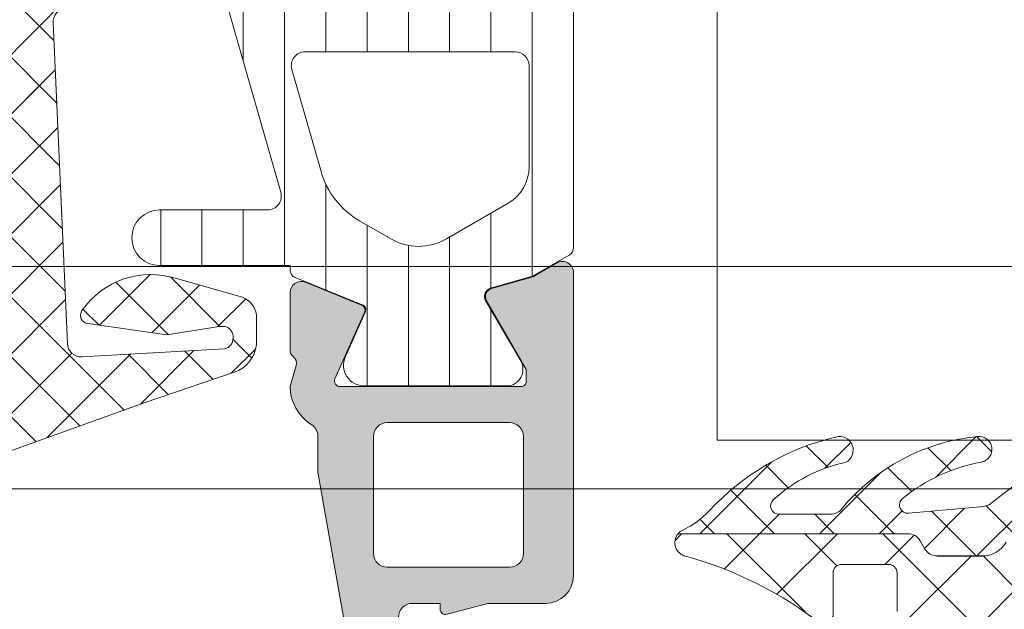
# Model space of a CAD drawing. Header units: millimetres. Extents: x 213386 to 506888, y 183055 to 450952.
# Tile 6 of 256: x 374470 to 374505, y 284315 to 284336. Entities that reach past the tile are written whole.
import ezdxf

# ---------------------------------------------------------------- set-up
doc = ezdxf.new("R2010")
doc.units = ezdxf.units.MM
doc.layers.add('FASÁDA DETAILNÍ', color=255, linetype='Continuous', lineweight=0)

msp = doc.modelspace()

# ---------------------------------------------------------------- hatches: boundary and pattern name
at = {"layer": 'FASÁDA DETAILNÍ'}
h = msp.add_hatch(dxfattribs=at)
h.set_pattern_fill('ANSI37', color=256, scale=0.48, angle=90, style=0)
h.set_pattern_definition([(135, (374459.6329331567, 284329.3363462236), (-1.077630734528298, -1.077630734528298), []), (225, (374459.6329331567, 284329.3363462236), (1.077630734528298, -1.077630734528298), [])])
edge = h.paths.add_edge_path(flags=16)
edge.add_line((374458.9686391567, 284325.9350692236), (374457.5757851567, 284326.0348132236))
edge.add_arc((374457.532927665, 284325.4363463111), 0.5999995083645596, 85.90391948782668, 180.0000083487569)
edge.add_arc((374457.532927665, 284325.4363461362), 0.5999995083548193, 179.9999916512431, 274.0960805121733)
edge.add_line((374457.5757851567, 284324.8378792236), (374458.9686391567, 284324.9376232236))
edge.add_arc((374458.9329246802, 284325.4363462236), 0.5000001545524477, 274.0960643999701, 445.9039356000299)
edge = h.paths.add_edge_path(flags=16)
edge.add_arc((374462.1329327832, 284323.8363495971), 0.4999996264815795, 89.9999571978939, 180.0000428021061)
edge.add_line((374461.6329331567, 284323.8363492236), (374461.6329331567, 284320.2426642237))
edge.add_arc((374462.1329334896, 284320.2426642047), 0.5000003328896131, 179.9999978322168, 293.2180266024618)
edge.add_line((374462.3300491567, 284319.7831582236), (374468.6611511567, 284322.4990362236))
edge.add_arc((374468.464035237, 284322.9585415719), 0.4999998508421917, 293.2180817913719, 362.5001106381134)
edge.add_line((374468.9635591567, 284322.9803522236), (374468.9252331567, 284323.8581592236))
edge.add_arc((374468.4257095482, 284323.8363497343), 0.4999994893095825, 2.499979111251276, 90.00004486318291)
edge.add_line((374468.4257091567, 284324.3363492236), (374462.1329331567, 284324.3363492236))
edge = h.paths.add_edge_path(flags=16)
edge.add_line((374467.5410951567, 284349.3902682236), (374458.6442421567, 284353.5389382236))
edge.add_arc((374458.4329330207, 284353.0857844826), 0.4999998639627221, 64.99999208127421, 180.0000296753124)
edge.add_line((374457.9329331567, 284353.0857842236), (374457.9329331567, 284343.7363492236))
edge.add_arc((374458.4329327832, 284343.7363488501), 0.4999996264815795, 179.9999571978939, 270.0000428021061)
edge.add_line((374458.4329331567, 284343.2363492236), (374467.5568561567, 284343.2363492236))
edge.add_arc((374467.5568559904, 284343.7363492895), 0.5000000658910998, 270.000019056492, 362.5000272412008)
edge.add_line((374468.0563801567, 284343.7581592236), (374467.8293101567, 284348.9589232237))
edge.add_arc((374467.3297847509, 284348.9371134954), 0.5000012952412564, 2.499997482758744, 64.99990801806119)
edge = h.paths.add_edge_path(flags=16)
edge.add_arc((374458.4329327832, 284340.5363495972), 0.4999996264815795, 89.9999571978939, 180.0000428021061)
edge.add_line((374457.9329331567, 284340.5363492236), (374457.9329331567, 284333.3363492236))
edge.add_arc((374458.4329327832, 284333.3363488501), 0.4999996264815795, 179.9999571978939, 270.0000428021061)
edge.add_line((374458.4329331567, 284332.8363492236), (374459.6329331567, 284332.8363492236))
edge.add_arc((374459.6329346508, 284330.8363507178), 1.99999850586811, -4.28037736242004e-05, 90.00004280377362, ccw=False)
edge.add_line((374461.6329331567, 284330.8363492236), (374461.6329331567, 284327.0363492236))
edge.add_arc((374462.1329327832, 284327.0363488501), 0.4999996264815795, 179.9999571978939, 270.0000428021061)
edge.add_line((374462.1329331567, 284326.5363492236), (374468.2859941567, 284326.5363492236))
edge.add_arc((374468.2859939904, 284327.0363492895), 0.5000000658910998, 270.000019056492, 362.5000272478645)
edge.add_line((374468.7855181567, 284327.0581592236), (374468.5453831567, 284332.5581592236))
edge.add_arc((374468.0458595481, 284332.5363497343), 0.4999994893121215, 2.499979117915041, 90.00004485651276)
edge.add_line((374468.0458591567, 284333.0363492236), (374462.7329331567, 284333.0363492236))
edge.add_arc((374462.7329331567, 284334.1363492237), 1.100000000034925, 90, 270, ccw=False)
edge.add_line((374462.7329331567, 284335.2363492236), (374467.9061441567, 284335.2363492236))
edge.add_arc((374467.9061439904, 284335.7363492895), 0.5000000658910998, 270.000019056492, 362.5000272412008)
edge.add_line((374468.4056681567, 284335.7581592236), (374468.1960951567, 284340.5581592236))
edge.add_arc((374467.6965715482, 284340.5363497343), 0.4999994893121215, 2.499979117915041, 90.00004485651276)
edge.add_line((374467.6965711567, 284341.0363492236), (374458.4329331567, 284341.0363492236))
edge = h.paths.add_edge_path()
edge.add_line((374459.8193901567, 284355.7494022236), (374468.6072561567, 284351.6515532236))
edge.add_ellipse((374467.3393986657, 284348.9326278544), major_axis=(-3.000002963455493, 0), ratio=1, start_angle=182.5000588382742, end_angle=244.999969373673, ccw=False)
edge.add_line((374470.3365461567, 284349.0634892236), (374470.3648801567, 284348.4145392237))
edge.add_ellipse((374470.8644037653, 284348.4363487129), major_axis=(-0.4999994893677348, 0), ratio=1, start_angle=2.499979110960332, end_angle=90.00004484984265)
edge.add_line((374470.8644041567, 284347.9363492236), (374471.8329331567, 284347.9363492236))
edge.add_ellipse((374471.8329332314, 284347.8363492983), major_axis=(-0.09999992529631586, 0), ratio=1, start_angle=179.9999572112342, end_angle=270.0000427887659, ccw=False)
edge.add_line((374471.9329331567, 284347.8363492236), (374471.9329331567, 284347.2363492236))
edge.add_ellipse((374471.8329332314, 284347.236349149), major_axis=(-0.09999992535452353, 0), ratio=1, start_angle=89.99995721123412, end_angle=180.0000427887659, ccw=False)
edge.add_line((374471.8329331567, 284347.1363492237), (374470.9298951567, 284347.1363492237))
edge.add_ellipse((374470.9298953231, 284346.6363491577), major_axis=(-0.5000000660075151, 0), ratio=1, start_angle=-89.99998093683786, end_angle=2.500027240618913)
edge.add_line((374470.4303711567, 284346.6145392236), (374470.8242091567, 284337.7142452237))
edge.add_ellipse((374471.3237204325, 284337.7363493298), major_axis=(-0.5000001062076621, 0), ratio=1, start_angle=2.533769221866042, end_angle=90.00008298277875)
edge.add_line((374471.3237211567, 284337.2363492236), (374471.9329331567, 284337.2363492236))
edge.add_ellipse((374471.9329332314, 284337.1363492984), major_axis=(-0.09999992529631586, 0), ratio=1, start_angle=179.9999572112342, end_angle=270.0000427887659, ccw=False)
edge.add_line((374472.0329331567, 284337.1363492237), (374472.0329331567, 284336.5363492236))
edge.add_ellipse((374471.9329332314, 284336.536349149), major_axis=(-0.09999992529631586, 0), ratio=1, start_angle=89.99995721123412, end_angle=180.0000427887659, ccw=False)
edge.add_line((374471.9329331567, 284336.4363492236), (374471.4033711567, 284336.4363492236))
edge.add_ellipse((374471.4033708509, 284335.9363487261), major_axis=(-0.5000004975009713, 0), ratio=1, start_angle=-90.00003503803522, end_angle=2.533697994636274)
edge.add_line((374470.9038591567, 284335.9142452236), (374471.4145151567, 284324.3740202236))
edge.add_ellipse((374471.9140397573, 284324.395829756), major_axis=(-0.50000048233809, 0), ratio=1, start_angle=2.499979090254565, end_angle=93.21705730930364)
edge.add_line((374471.9420991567, 284323.8966172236), (374477.0758421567, 284324.1851802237))
edge.add_ellipse((374476.9602867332, 284324.5955982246), major_axis=(-0.4263754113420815, 0), ratio=1, start_angle=105.7248544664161, end_angle=249.2410276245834)
edge.add_line((374477.1114101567, 284324.9942932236), (374476.8788071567, 284324.9930532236))
edge.add_line((374476.8788071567, 284324.9930532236), (374474.9962281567, 284324.6949152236))
edge.add_line((374474.9962281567, 284324.6949152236), (374472.1469431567, 284325.0953412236))
edge.add_ellipse((374472.1886937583, 284325.3924218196), major_axis=(-0.2999999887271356, 0), ratio=1, start_angle=-34.59774638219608, end_angle=82.00025596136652, ccw=False)
edge.add_ellipse((374474.4112648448, 284323.8593084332), major_axis=(-3.000047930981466, 0), ratio=1, start_angle=251.9915754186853, end_angle=325.40235871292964, ccw=False)
edge.add_line((374475.3387501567, 284326.7123872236), (374477.5936411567, 284326.0788112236))
edge.add_ellipse((374477.4327116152, 284325.3035987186), major_axis=(-0.791740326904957, 0), ratio=1, start_angle=186.7983462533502, end_angle=258.2723102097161, ccw=False)
edge.add_line((374478.2188851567, 284325.3973212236), (374478.2201061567, 284324.3391112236))
edge.add_ellipse((374477.0410199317, 284324.4682354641), major_axis=(-1.186135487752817, 0), ratio=1, start_angle=108.6555764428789, end_angle=173.7503218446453, ccw=False)
edge.add_line((374477.4204391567, 284323.3444212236), (374474.1790991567, 284322.2500882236))
edge.add_line((374474.1790991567, 284322.2500882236), (374466.1293041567, 284319.3603102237))
edge.add_line((374466.1293041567, 284319.3603102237), (374456.2314271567, 284315.0275012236))
edge.add_ellipse((374456.0331570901, 284315.4865102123), major_axis=(-0.5000002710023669, 0), ratio=1, start_angle=0.06657638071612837, end_angle=113.3620494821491, ccw=False)
edge.add_line((374455.5331571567, 284315.4859292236), (374455.5325221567, 284316.0326302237))
edge.add_ellipse((374456.0325222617, 284316.0332104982), major_axis=(-0.5000004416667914, 0), ratio=1, start_angle=-66.07917546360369, end_angle=0.06649452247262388, ccw=False)
edge.add_line((374455.8297851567, 284316.4902642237), (374459.0337881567, 284317.8920202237))
edge.add_ellipse((374458.632933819, 284318.8081613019), major_axis=(-0.9999993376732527, 0), ratio=1, start_angle=113.6316147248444, end_angle=180.000052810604)
edge.add_line((374459.6329331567, 284318.8081622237), (374459.6329331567, 284324.0361042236))
edge.add_line((374459.6329331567, 284324.0361042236), (374457.8334541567, 284324.0361132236))
edge.add_line((374457.8334541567, 284324.0361132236), (374457.6955121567, 284323.5213122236))
edge.add_ellipse((374457.4183581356, 284323.6360774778), major_axis=(-0.2999756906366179, 0), ratio=1, start_angle=67.49643330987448, end_angle=157.5062997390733, ccw=False)
edge.add_line((374457.3035451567, 284323.3589432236), (374456.0334181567, 284324.2081102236))
edge.add_ellipse((374456.5331389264, 284325.073974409), major_axis=(-0.9997207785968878, 0), ratio=1, start_angle=-0.007611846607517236, end_angle=60.009239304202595, ccw=False)
edge.add_line((374455.5334181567, 284325.0741072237), (374455.5334491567, 284325.7984682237))
edge.add_ellipse((374456.5331869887, 284325.7982601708), major_axis=(-0.9997378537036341, 0), ratio=1, start_angle=299.99132494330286, end_angle=359.9880763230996, ccw=False)
edge.add_line((374456.0334491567, 284326.6641342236), (374457.3035451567, 284327.5133012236))
edge.add_ellipse((374457.4183570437, 284327.2361537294), major_axis=(-0.2999875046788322, 0), ratio=1, start_angle=202.498603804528, end_angle=292.50240615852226, ccw=False)
edge.add_line((374457.6955121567, 284327.3509472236), (374457.8334841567, 284326.8361312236))
edge.add_line((374457.8334841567, 284326.8361312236), (374459.6329331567, 284326.8361232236))
edge.add_line((374459.6329331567, 284326.8361232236), (374459.6329331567, 284330.0363502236))
edge.add_ellipse((374459.3329333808, 284330.0363504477), major_axis=(-0.2999997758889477, 0), ratio=1, start_angle=179.9999572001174, end_angle=270.0000427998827)
edge.add_line((374459.3329331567, 284330.3363502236), (374456.0329371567, 284330.3363502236))
edge.add_ellipse((374456.0329367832, 284330.8363498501), major_axis=(-0.4999996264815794, 0), ratio=1, start_angle=-4.280210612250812e-05, end_angle=90.00004280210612, ccw=False)
edge.add_line((374455.5329371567, 284330.8363502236), (374455.5329371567, 284357.7339722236))
edge.add_line((374455.5329371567, 284357.7339722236), (374457.0833291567, 284358.6290902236))
edge.add_ellipse((374457.3333292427, 284358.1960776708), major_axis=(-0.4999999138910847, 0), ratio=1, start_angle=180.0000633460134, end_angle=300.0000170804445, ccw=False)
edge.add_line((374457.8333291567, 284358.1960782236), (374459.5307001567, 284358.1960782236))
edge.add_line((374459.5307001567, 284358.1960782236), (374459.5307001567, 284356.2025562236))
edge.add_ellipse((374460.0307004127, 284356.2025558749), major_axis=(-0.5000002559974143, 0), ratio=1, start_angle=-3.995391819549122e-05, end_angle=64.999871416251)
h = msp.add_hatch(dxfattribs=at)
h.set_pattern_fill('ANSI37', color=256, scale=0.48, angle=90, style=0)
h.set_pattern_definition([(135, (374459.6329333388, 284329.3363462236), (-1.077630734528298, -1.077630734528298), []), (225, (374459.6329333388, 284329.3363462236), (1.077630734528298, -1.077630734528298), [])])
edge = h.paths.add_edge_path(flags=16)
edge.add_line((374458.9686393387, 284325.9350692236), (374457.5757853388, 284326.0348132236))
edge.add_arc((374457.5329278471, 284325.4363463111), 0.5999995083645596, 85.90391948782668, 180.0000083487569)
edge.add_arc((374457.5329278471, 284325.4363461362), 0.5999995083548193, 179.9999916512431, 274.0960805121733)
edge.add_line((374457.5757853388, 284324.8378792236), (374458.9686393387, 284324.9376232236))
edge.add_arc((374458.9329248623, 284325.4363462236), 0.5000001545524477, 274.0960643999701, 445.9039356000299)
edge = h.paths.add_edge_path(flags=16)
edge.add_arc((374462.1329329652, 284323.8363495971), 0.4999996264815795, 89.9999571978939, 180.0000428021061)
edge.add_line((374461.6329333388, 284323.8363492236), (374461.6329333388, 284320.2426642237))
edge.add_arc((374462.1329336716, 284320.2426642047), 0.5000003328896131, 179.9999978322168, 293.2180266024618)
edge.add_line((374462.3300493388, 284319.7831582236), (374468.6611513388, 284322.4990362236))
edge.add_arc((374468.4640354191, 284322.9585415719), 0.4999998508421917, 293.2180817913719, 362.5001106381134)
edge.add_line((374468.9635593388, 284322.9803522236), (374468.9252333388, 284323.8581592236))
edge.add_arc((374468.4257097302, 284323.8363497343), 0.4999994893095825, 2.499979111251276, 90.00004486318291)
edge.add_line((374468.4257093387, 284324.3363492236), (374462.1329333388, 284324.3363492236))
edge = h.paths.add_edge_path(flags=16)
edge.add_line((374467.5410953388, 284349.3902682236), (374458.6442423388, 284353.5389382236))
edge.add_arc((374458.4329332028, 284353.0857844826), 0.4999998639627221, 64.99999208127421, 180.0000296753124)
edge.add_line((374457.9329333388, 284353.0857842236), (374457.9329333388, 284343.7363492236))
edge.add_arc((374458.4329329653, 284343.7363488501), 0.4999996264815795, 179.9999571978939, 270.0000428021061)
edge.add_line((374458.4329333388, 284343.2363492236), (374467.5568563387, 284343.2363492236))
edge.add_arc((374467.5568561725, 284343.7363492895), 0.5000000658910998, 270.000019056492, 362.5000272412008)
edge.add_line((374468.0563803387, 284343.7581592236), (374467.8293103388, 284348.9589232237))
edge.add_arc((374467.329784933, 284348.9371134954), 0.5000012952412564, 2.499997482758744, 64.99990801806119)
edge = h.paths.add_edge_path(flags=16)
edge.add_arc((374458.4329329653, 284340.5363495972), 0.4999996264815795, 89.9999571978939, 180.0000428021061)
edge.add_line((374457.9329333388, 284340.5363492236), (374457.9329333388, 284333.3363492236))
edge.add_arc((374458.4329329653, 284333.3363488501), 0.4999996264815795, 179.9999571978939, 270.0000428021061)
edge.add_line((374458.4329333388, 284332.8363492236), (374459.6329333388, 284332.8363492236))
edge.add_arc((374459.6329348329, 284330.8363507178), 1.99999850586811, -4.28037736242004e-05, 90.00004280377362, ccw=False)
edge.add_line((374461.6329333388, 284330.8363492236), (374461.6329333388, 284327.0363492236))
edge.add_arc((374462.1329329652, 284327.0363488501), 0.4999996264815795, 179.9999571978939, 270.0000428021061)
edge.add_line((374462.1329333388, 284326.5363492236), (374468.2859943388, 284326.5363492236))
edge.add_arc((374468.2859941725, 284327.0363492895), 0.5000000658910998, 270.000019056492, 362.5000272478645)
edge.add_line((374468.7855183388, 284327.0581592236), (374468.5453833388, 284332.5581592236))
edge.add_arc((374468.0458597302, 284332.5363497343), 0.4999994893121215, 2.499979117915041, 90.00004485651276)
edge.add_line((374468.0458593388, 284333.0363492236), (374462.7329333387, 284333.0363492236))
edge.add_arc((374462.7329333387, 284334.1363492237), 1.100000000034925, 90, 270, ccw=False)
edge.add_line((374462.7329333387, 284335.2363492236), (374467.9061443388, 284335.2363492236))
edge.add_arc((374467.9061441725, 284335.7363492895), 0.5000000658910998, 270.000019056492, 362.5000272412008)
edge.add_line((374468.4056683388, 284335.7581592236), (374468.1960953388, 284340.5581592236))
edge.add_arc((374467.6965717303, 284340.5363497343), 0.4999994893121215, 2.499979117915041, 90.00004485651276)
edge.add_line((374467.6965713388, 284341.0363492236), (374458.4329333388, 284341.0363492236))
edge = h.paths.add_edge_path()
edge.add_line((374459.8193903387, 284355.7494022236), (374468.6072563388, 284351.6515532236))
edge.add_ellipse((374467.3393988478, 284348.9326278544), major_axis=(-3.000002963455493, 0), ratio=1, start_angle=182.5000588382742, end_angle=244.999969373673, ccw=False)
edge.add_line((374470.3365463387, 284349.0634892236), (374470.3648803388, 284348.4145392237))
edge.add_ellipse((374470.8644039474, 284348.4363487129), major_axis=(-0.4999994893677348, 0), ratio=1, start_angle=2.499979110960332, end_angle=90.00004484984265)
edge.add_line((374470.8644043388, 284347.9363492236), (374471.8329333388, 284347.9363492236))
edge.add_ellipse((374471.8329334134, 284347.8363492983), major_axis=(-0.09999992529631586, 0), ratio=1, start_angle=179.9999572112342, end_angle=270.0000427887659, ccw=False)
edge.add_line((374471.9329333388, 284347.8363492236), (374471.9329333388, 284347.2363492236))
edge.add_ellipse((374471.8329334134, 284347.236349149), major_axis=(-0.09999992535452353, 0), ratio=1, start_angle=89.99995721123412, end_angle=180.0000427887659, ccw=False)
edge.add_line((374471.8329333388, 284347.1363492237), (374470.9298953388, 284347.1363492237))
edge.add_ellipse((374470.9298955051, 284346.6363491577), major_axis=(-0.5000000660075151, 0), ratio=1, start_angle=-89.99998093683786, end_angle=2.500027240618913)
edge.add_line((374470.4303713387, 284346.6145392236), (374470.8242093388, 284337.7142452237))
edge.add_ellipse((374471.3237206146, 284337.7363493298), major_axis=(-0.5000001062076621, 0), ratio=1, start_angle=2.533769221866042, end_angle=90.00008298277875)
edge.add_line((374471.3237213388, 284337.2363492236), (374471.9329333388, 284337.2363492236))
edge.add_ellipse((374471.9329334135, 284337.1363492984), major_axis=(-0.09999992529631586, 0), ratio=1, start_angle=179.9999572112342, end_angle=270.0000427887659, ccw=False)
edge.add_line((374472.0329333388, 284337.1363492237), (374472.0329333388, 284336.5363492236))
edge.add_ellipse((374471.9329334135, 284336.536349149), major_axis=(-0.09999992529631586, 0), ratio=1, start_angle=89.99995721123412, end_angle=180.0000427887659, ccw=False)
edge.add_line((374471.9329333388, 284336.4363492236), (374471.4033713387, 284336.4363492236))
edge.add_ellipse((374471.403371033, 284335.9363487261), major_axis=(-0.5000004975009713, 0), ratio=1, start_angle=-90.00003503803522, end_angle=2.533697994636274)
edge.add_line((374470.9038593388, 284335.9142452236), (374471.4145153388, 284324.3740202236))
edge.add_ellipse((374471.9140399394, 284324.395829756), major_axis=(-0.50000048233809, 0), ratio=1, start_angle=2.499979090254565, end_angle=93.21705730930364)
edge.add_line((374471.9420993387, 284323.8966172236), (374477.0758423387, 284324.1851802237))
edge.add_ellipse((374476.9602869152, 284324.5955982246), major_axis=(-0.4263754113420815, 0), ratio=1, start_angle=105.7248544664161, end_angle=249.2410276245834)
edge.add_line((374477.1114103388, 284324.9942932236), (374476.8788073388, 284324.9930532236))
edge.add_line((374476.8788073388, 284324.9930532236), (374474.9962283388, 284324.6949152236))
edge.add_line((374474.9962283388, 284324.6949152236), (374472.1469433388, 284325.0953412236))
edge.add_ellipse((374472.1886939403, 284325.3924218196), major_axis=(-0.2999999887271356, 0), ratio=1, start_angle=-34.59774638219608, end_angle=82.00025596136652, ccw=False)
edge.add_ellipse((374474.4112650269, 284323.8593084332), major_axis=(-3.000047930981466, 0), ratio=1, start_angle=251.9915754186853, end_angle=325.40235871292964, ccw=False)
edge.add_line((374475.3387503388, 284326.7123872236), (374477.5936413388, 284326.0788112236))
edge.add_ellipse((374477.4327117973, 284325.3035987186), major_axis=(-0.791740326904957, 0), ratio=1, start_angle=186.7983462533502, end_angle=258.2723102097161, ccw=False)
edge.add_line((374478.2188853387, 284325.3973212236), (374478.2201063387, 284324.3391112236))
edge.add_ellipse((374477.0410201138, 284324.4682354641), major_axis=(-1.186135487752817, 0), ratio=1, start_angle=108.6555764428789, end_angle=173.7503218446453, ccw=False)
edge.add_line((374477.4204393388, 284323.3444212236), (374474.1790993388, 284322.2500882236))
edge.add_line((374474.1790993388, 284322.2500882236), (374466.1293043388, 284319.3603102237))
edge.add_line((374466.1293043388, 284319.3603102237), (374456.2314273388, 284315.0275012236))
edge.add_ellipse((374456.0331572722, 284315.4865102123), major_axis=(-0.5000002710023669, 0), ratio=1, start_angle=0.06657638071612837, end_angle=113.3620494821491, ccw=False)
edge.add_line((374455.5331573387, 284315.4859292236), (374455.5325223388, 284316.0326302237))
edge.add_ellipse((374456.0325224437, 284316.0332104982), major_axis=(-0.5000004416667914, 0), ratio=1, start_angle=-66.07917546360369, end_angle=0.06649452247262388, ccw=False)
edge.add_line((374455.8297853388, 284316.4902642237), (374459.0337883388, 284317.8920202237))
edge.add_ellipse((374458.6329340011, 284318.8081613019), major_axis=(-0.9999993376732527, 0), ratio=1, start_angle=113.6316147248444, end_angle=180.000052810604)
edge.add_line((374459.6329333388, 284318.8081622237), (374459.6329333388, 284324.0361042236))
edge.add_line((374459.6329333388, 284324.0361042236), (374457.8334543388, 284324.0361132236))
edge.add_line((374457.8334543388, 284324.0361132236), (374457.6955123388, 284323.5213122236))
edge.add_ellipse((374457.4183583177, 284323.6360774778), major_axis=(-0.2999756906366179, 0), ratio=1, start_angle=67.49643330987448, end_angle=157.5062997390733, ccw=False)
edge.add_line((374457.3035453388, 284323.3589432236), (374456.0334183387, 284324.2081102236))
edge.add_ellipse((374456.5331391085, 284325.073974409), major_axis=(-0.9997207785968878, 0), ratio=1, start_angle=-0.007611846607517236, end_angle=60.009239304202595, ccw=False)
edge.add_line((374455.5334183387, 284325.0741072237), (374455.5334493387, 284325.7984682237))
edge.add_ellipse((374456.5331871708, 284325.7982601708), major_axis=(-0.9997378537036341, 0), ratio=1, start_angle=299.99132494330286, end_angle=359.9880763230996, ccw=False)
edge.add_line((374456.0334493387, 284326.6641342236), (374457.3035453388, 284327.5133012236))
edge.add_ellipse((374457.4183572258, 284327.2361537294), major_axis=(-0.2999875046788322, 0), ratio=1, start_angle=202.498603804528, end_angle=292.50240615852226, ccw=False)
edge.add_line((374457.6955123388, 284327.3509472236), (374457.8334843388, 284326.8361312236))
edge.add_line((374457.8334843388, 284326.8361312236), (374459.6329333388, 284326.8361232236))
edge.add_line((374459.6329333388, 284326.8361232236), (374459.6329333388, 284330.0363502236))
edge.add_ellipse((374459.3329335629, 284330.0363504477), major_axis=(-0.2999997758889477, 0), ratio=1, start_angle=179.9999572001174, end_angle=270.0000427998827)
edge.add_line((374459.3329333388, 284330.3363502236), (374456.0329373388, 284330.3363502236))
edge.add_ellipse((374456.0329369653, 284330.8363498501), major_axis=(-0.4999996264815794, 0), ratio=1, start_angle=-4.280210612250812e-05, end_angle=90.00004280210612, ccw=False)
edge.add_line((374455.5329373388, 284330.8363502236), (374455.5329373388, 284357.7339722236))
edge.add_line((374455.5329373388, 284357.7339722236), (374457.0833293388, 284358.6290902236))
edge.add_ellipse((374457.3333294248, 284358.1960776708), major_axis=(-0.4999999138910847, 0), ratio=1, start_angle=180.0000633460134, end_angle=300.0000170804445, ccw=False)
edge.add_line((374457.8333293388, 284358.1960782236), (374459.5307003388, 284358.1960782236))
edge.add_line((374459.5307003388, 284358.1960782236), (374459.5307003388, 284356.2025562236))
edge.add_ellipse((374460.0307005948, 284356.2025558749), major_axis=(-0.5000002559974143, 0), ratio=1, start_angle=-3.995391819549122e-05, end_angle=64.999871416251)
h = msp.add_hatch(dxfattribs=at)
h.set_pattern_fill('ANSI31', color=256, scale=0.468, angle=45, style=0)
h.set_pattern_definition([(90, (374489.6329331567, 284311.3363462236), (-1.4859, 3.33066907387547e-16), [])])
edge = h.paths.add_edge_path(flags=16)
edge.add_line((374487.2848331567, 284329.4248242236), (374485.0621231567, 284328.1414622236))
edge.add_ellipse((374484.0622507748, 284329.8731871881), major_axis=(-1.999654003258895, 0), ratio=1, start_angle=60.00004577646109, end_angle=120.0015014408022, ccw=False)
edge.add_line((374483.0624251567, 284328.1414352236), (374481.9329071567, 284328.7935632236))
edge.add_ellipse((374483.4329102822, 284331.3916434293), major_axis=(-3.000005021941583, 0), ratio=1, start_angle=16.000054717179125, end_angle=59.99998644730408, ccw=False)
edge.add_line((374480.5491211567, 284330.5647272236), (374479.4964731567, 284334.2357492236))
edge.add_ellipse((374479.9771041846, 284334.3735680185), major_axis=(-0.5000002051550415, 0), ratio=1, start_angle=-90.00079894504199, end_angle=16.000007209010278, ccw=False)
edge.add_line((374479.9771111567, 284334.8735682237), (374487.5348641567, 284334.8734582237))
edge.add_ellipse((374487.5348543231, 284334.3734583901), major_axis=(-0.4999998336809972, 0), ratio=1, start_angle=179.999178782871, end_angle=269.99887315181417, ccw=False)
edge.add_line((374488.0348541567, 284334.3734512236), (374488.0347981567, 284330.7238022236))
edge.add_ellipse((374486.5347989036, 284330.7238416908), major_axis=(-1.499999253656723, 0), ratio=1, start_angle=120.00152725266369, end_angle=179.9984924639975, ccw=False)
edge = h.paths.add_edge_path(flags=16)
edge.add_line((374487.5348821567, 284336.4734602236), (374479.2315521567, 284336.4735872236))
edge.add_ellipse((374479.2315604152, 284336.9735875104), major_axis=(-0.5000002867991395, 0), ratio=1, start_angle=15.999943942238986, end_angle=89.99905365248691, ccw=False)
edge.add_line((374478.7509291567, 284336.8357692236), (374477.0440021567, 284342.7885312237))
edge.add_ellipse((374477.5246328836, 284342.9263502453), major_axis=(-0.4999999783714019, 0), ratio=1, start_angle=-90.0009480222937, end_angle=16.000041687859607, ccw=False)
edge.add_line((374477.5246411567, 284343.4263502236), (374487.5349951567, 284343.4261802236))
edge.add_ellipse((374487.5349829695, 284342.9261800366), major_axis=(-0.5000001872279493, 0), ratio=1, start_angle=179.9991047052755, end_angle=269.9986034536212, ccw=False)
edge.add_line((374488.0349831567, 284342.9261722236), (374488.0348931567, 284336.9734522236))
edge.add_ellipse((374487.5348928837, 284336.9734604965), major_axis=(-0.5000002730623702, 0), ratio=1, start_angle=89.99877077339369, end_angle=179.9990519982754, ccw=False)
edge = h.paths.add_edge_path(flags=16)
edge.add_line((374476.9858461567, 284350.7904842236), (374480.1622361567, 284352.6243732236))
edge.add_ellipse((374481.6622360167, 284350.026293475), major_axis=(-3.000002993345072, 0), ratio=1, start_angle=239.9985082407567, end_angle=299.99996390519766, ccw=False)
edge.add_line((374483.1623051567, 284352.6243332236), (374487.2851881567, 284350.2438382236))
edge.add_ellipse((374486.5351524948, 284348.944819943), major_axis=(-1.500000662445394, 0), ratio=1, start_angle=179.9984828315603, end_angle=239.9984416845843, ccw=False)
edge.add_line((374488.0351531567, 284348.9447802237), (374488.0350621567, 284345.5261662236))
edge.add_ellipse((374487.5350626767, 284345.5261797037), major_axis=(-0.4999994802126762, 0), ratio=1, start_angle=89.99856531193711, end_angle=179.9984553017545, ccw=False)
edge.add_line((374487.5350501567, 284345.0261802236), (374477.2357351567, 284345.0263612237))
edge.add_ellipse((374477.2357534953, 284346.0263615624), major_axis=(-1.000000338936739, 0), ratio=1, start_angle=-0.0015275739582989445, end_angle=89.99894927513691, ccw=False)
edge.add_line((374476.2357531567, 284346.0263882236), (374476.2358461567, 284349.4914862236))
edge.add_ellipse((374477.7358462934, 284349.4914460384), major_axis=(-1.50000013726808, 0), ratio=1, start_angle=300.0000030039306, end_angle=359.99846503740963, ccw=False)
edge = h.paths.add_edge_path()
edge.add_line((374474.6359781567, 284352.6382902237), (374474.6357561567, 284346.0852272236))
edge.add_arc((374479.635753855, 284346.0850603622), 4.99999770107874, 179.9980879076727, 196.0000237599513)
edge.add_line((374474.8294481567, 284344.7068722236), (374479.0980591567, 284329.8204542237))
edge.add_arc((374478.617428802, 284329.6826357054), 0.4999994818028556, -90.00007395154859, 15.999997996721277, ccw=False)
edge.add_line((374478.6174281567, 284329.1826362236), (374474.7340541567, 284329.1826362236))
edge.add_arc((374474.7340341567, 284328.1826362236), 1.000000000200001, 89.99885408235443, 269.9988540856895)
edge.add_line((374474.7340141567, 284327.1826362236), (374479.4323501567, 284327.1824482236))
edge.add_line((374479.4323501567, 284327.1824482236), (374479.4323501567, 284327.0263962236))
edge.add_arc((374479.7323501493, 284327.0263956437), 0.2999999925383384, 179.999889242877, 248.0261541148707)
edge.add_line((374479.6200951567, 284326.7481892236), (374482.0319971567, 284325.7750022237))
edge.add_arc((374481.9571605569, 284325.589530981), 0.200000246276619, -24.140982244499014, 68.0262022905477, ccw=False)
edge.add_line((374482.1396691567, 284325.5077342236), (374481.4231691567, 284323.9090492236))
edge.add_arc((374482.1075749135, 284323.6023109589), 0.7499997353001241, 155.8589415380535, 270.0000185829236)
edge.add_line((374482.1075751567, 284322.8523112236), (374487.2151241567, 284322.8523112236))
edge.add_arc((374487.2151240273, 284323.452311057), 0.5999998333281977, 270.000012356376, 390.1429248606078)
edge.add_line((374487.7339891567, 284323.7536062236), (374486.4727731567, 284325.9255632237))
edge.add_arc((374486.7322058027, 284326.076211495), 0.3000003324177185, 106.0000690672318, 210.1430306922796, ccw=False)
edge.add_line((374486.6495141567, 284326.3645902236), (374488.1639861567, 284326.7988572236))
edge.add_line((374488.1639861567, 284326.7988572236), (374489.4847581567, 284327.5614052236))
edge.add_arc((374489.3347574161, 284327.8212123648), 0.2999999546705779, 300.0001683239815, 362.4633047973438)
edge.add_line((374489.6344801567, 284327.8341062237), (374489.6344801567, 284351.8237602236))
edge.add_arc((374489.3351444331, 284351.8437148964), 0.3000001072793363, 356.1861237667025, 419.9998522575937)
edge.add_line((374489.4851451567, 284352.1035222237), (374488.1643391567, 284352.8660902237))
edge.add_line((374488.1643391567, 284352.8660902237), (374486.6498681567, 284353.3003572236))
edge.add_arc((374486.7325593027, 284353.5887363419), 0.3000005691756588, 149.8570816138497, 254.00004323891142, ccw=False)
edge.add_line((374486.4731261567, 284353.7393842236), (374487.7343421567, 284355.9113402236))
edge.add_arc((374487.2154767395, 284356.2126358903), 0.600000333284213, 329.8570476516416, 449.999960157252)
edge.add_line((374487.2154771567, 284356.8126362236), (374477.3118771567, 284356.8126362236))
edge.add_arc((374477.3118764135, 284356.0626361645), 0.7500000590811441, 89.99994321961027, 204.1410202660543)
edge.add_line((374476.6274701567, 284355.7558982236), (374477.3439701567, 284354.1572132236))
edge.add_arc((374477.1614615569, 284354.0754164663), 0.2000002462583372, -68.0262022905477, 24.140982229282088, ccw=False)
edge.add_line((374477.2362981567, 284353.8899452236), (374474.8237231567, 284352.9164862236))
edge.add_arc((374474.9359773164, 284352.6382803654), 0.2999991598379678, 111.9737385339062, 179.998117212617)
h = msp.add_hatch(color=256, dxfattribs=at)
edge = h.paths.add_edge_path(flags=16)
edge.add_line((374482.4330771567, 284316.8325612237), (374482.4330771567, 284321.0323112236))
edge.add_ellipse((374482.9330767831, 284321.0323115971), major_axis=(-0.4999996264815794, 0), ratio=1, start_angle=-90.00004280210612, end_angle=4.280210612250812e-05, ccw=False)
edge.add_line((374482.9330771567, 284321.5323112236), (374487.3331011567, 284321.5323112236))
edge.add_ellipse((374487.3331015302, 284321.0323115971), major_axis=(-0.4999996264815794, 0), ratio=1, start_angle=179.9999571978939, end_angle=270.0000428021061, ccw=False)
edge.add_line((374487.8331011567, 284321.0323112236), (374487.8331011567, 284316.8325622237))
edge.add_ellipse((374487.3331006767, 284316.8325627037), major_axis=(-0.5000004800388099, 0), ratio=1, start_angle=90.0000550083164, end_angle=179.9999449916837, ccw=False)
edge.add_line((374487.3331011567, 284316.3325622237), (374482.9330771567, 284316.3325612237))
edge.add_ellipse((374482.9330767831, 284316.8325608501), major_axis=(-0.4999996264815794, 0), ratio=1, start_angle=-4.280210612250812e-05, end_angle=90.00004280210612, ccw=False)
edge = h.paths.add_edge_path()
edge.add_line((374480.4346961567, 284319.7459652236), (374481.6344561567, 284312.9829652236))
edge.add_arc((374483.6037077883, 284313.3323095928), 1.999998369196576, 190.059590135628, 270.000039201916)
edge.add_line((374483.6037091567, 284311.3323112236), (374487.7686821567, 284311.3323112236))
edge.add_line((374487.7686821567, 284311.3323112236), (374489.4864711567, 284311.7925922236))
edge.add_arc((374489.4347072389, 284311.9857772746), 0.1999999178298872, 285.0000385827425, 359.9999853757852)
edge.add_line((374489.6347071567, 284311.9857772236), (374489.6347071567, 284312.4323112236))
edge.add_arc((374489.1347075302, 284312.4323115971), 0.4999996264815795, 359.9999571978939, 450.0000428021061)
edge.add_line((374489.1347071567, 284312.9323112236), (374483.8347071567, 284312.9323112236))
edge.add_arc((374483.8347067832, 284313.4323108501), 0.4999996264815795, 179.9999571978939, 270.00004280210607, ccw=False)
edge.add_line((374483.3347071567, 284313.4323112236), (374483.3347071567, 284314.5325612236))
edge.add_arc((374483.8347076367, 284314.5325607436), 0.5000004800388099, 90.0000550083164, 179.9999449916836, ccw=False)
edge.add_line((374483.8347071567, 284315.0325612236), (374484.8347071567, 284315.0325612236))
edge.add_line((374484.8347071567, 284315.0325612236), (374484.8347071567, 284314.8325612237))
edge.add_arc((374485.034707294, 284314.8325615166), 0.2000001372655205, 180.0000839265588, 285.0000053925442)
edge.add_line((374485.0864711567, 284314.6393762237), (374486.5538591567, 284315.0325622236))
edge.add_line((374486.5538591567, 284315.0325622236), (374488.6347071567, 284315.0325622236))
edge.add_arc((374488.6347061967, 284316.0325631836), 1.000000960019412, 270.0000550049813, 359.9999449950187)
edge.add_line((374489.6347071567, 284316.0325622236), (374489.6347071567, 284326.9320642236))
edge.add_arc((374489.2347068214, 284326.9320644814), 0.400000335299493, 359.9999630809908, 479.9999168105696)
edge.add_line((374489.0347071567, 284327.2784752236), (374488.1718591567, 284326.7803092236))
edge.add_line((374488.1718591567, 284326.7803092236), (374486.6796981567, 284326.3524392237))
edge.add_arc((374486.762389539, 284326.064060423), 0.3000003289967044, 106.000016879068, 210.1792412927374)
edge.add_line((374486.5030521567, 284325.9132482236), (374487.9347871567, 284323.4476372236))
edge.add_line((374487.9347871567, 284323.4476372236), (374487.9347871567, 284323.0272182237))
edge.add_arc((374487.7432188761, 284323.023725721), 0.1916001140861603, -92.52222188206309, 1.044450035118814, ccw=False)
edge.add_line((374487.7347871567, 284322.8323112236), (374481.2453481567, 284322.8323112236))
edge.add_arc((374481.2271104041, 284323.0314777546), 0.1999998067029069, 155.8590518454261, 275.2320045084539, ccw=False)
edge.add_line((374481.0446021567, 284323.1132742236), (374482.1129231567, 284325.4969592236))
edge.add_arc((374481.9304145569, 284325.578755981), 0.2000002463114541, 335.8590177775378, 428.0262022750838)
edge.add_line((374482.0052511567, 284325.7642272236), (374479.9820231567, 284326.5805872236))
edge.add_arc((374479.8323500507, 284326.2096453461), 0.3999998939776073, 68.02618213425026, 180.000017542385)
edge.add_line((374479.4323501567, 284326.2096452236), (374479.4323491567, 284324.1454982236))
edge.add_arc((374479.7323487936, 284324.1454973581), 0.2999996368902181, 179.9998347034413, 232.0950865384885)
edge.add_arc((374479.3637382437, 284323.6720777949), 0.3000002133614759, -15.999862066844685, 52.095347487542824, ccw=False)
edge.add_line((374479.6521171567, 284323.5893872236), (374479.4347951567, 284322.8314982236))
edge.add_arc((374481.0347942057, 284322.8314977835), 1.599999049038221, 179.9999842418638, 238.407605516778)
edge.add_arc((374479.9346621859, 284321.0427257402), 0.4999999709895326, 0.0015450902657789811, 58.40766403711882, ccw=False)
edge.add_line((374480.4346621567, 284321.0427392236), (374480.4346961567, 284319.7459652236))
h = msp.add_hatch(dxfattribs=at)
h.set_pattern_fill('ANSI37', color=256, scale=0.48, angle=90, style=0)
h.set_pattern_definition([(135, (374490.1329331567, 284311.3363462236), (-1.077630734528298, -1.077630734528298), []), (225, (374490.1329331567, 284311.3363462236), (1.077630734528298, -1.077630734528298), [])])
edge = h.paths.add_edge_path()
edge.add_arc((374498.8940465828, 284318.737345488), 0.4999992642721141, 270.00006576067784, 320.59266280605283, ccw=False)
edge.add_line((374498.8940471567, 284318.2373462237), (374497.0319501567, 284318.2373462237))
edge.add_arc((374497.0319505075, 284318.5373464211), 0.3000001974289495, 132.6421569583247, 269.9999329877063, ccw=False)
edge.add_arc((374500.5993652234, 284314.6635514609), 5.566188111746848, 102.19103264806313, 132.6422611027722, ccw=False)
edge.add_arc((374499.2160712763, 284320.547627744), 0.4897187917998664, 295.1172428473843, 467.013972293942)
edge.add_arc((374501.1619625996, 284312.207869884), 9.052420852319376, 103.3434387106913, 137.2066788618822)
edge.add_arc((374492.3177858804, 284320.395750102), 2.999999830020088, 294.7549030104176, 317.20671312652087, ccw=False)
edge.add_arc((374493.7835680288, 284317.2169440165), 0.5004751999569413, 114.7551757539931, 140.1935658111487)
edge.add_line((374493.3990971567, 284317.5373462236), (374501.6823761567, 284317.5373462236))
edge.add_arc((374501.6823756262, 284317.0373465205), 0.4999997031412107, 29.99998036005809, 89.99993921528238, ccw=False)
edge.add_line((374502.1153881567, 284317.2873462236), (374502.2885941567, 284316.9873462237))
edge.add_arc((374502.7216066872, 284317.2373459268), 0.4999997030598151, 209.9999803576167, 269.9999392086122)
edge.add_line((374502.7216061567, 284316.7373462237), (374504.3509541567, 284316.7373462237))
edge.add_arc((374504.3509549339, 284317.7373455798), 0.999999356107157, 269.9999554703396, 329.9496611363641)
edge.add_arc((374511.5353356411, 284313.5810187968), 7.300023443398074, 101.28555368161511, 149.9496454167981, ccw=False)
edge.add_arc((374509.7201030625, 284320.6373558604), 0.3999910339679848, 14.85295079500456, 105.0012765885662)
edge.add_arc((374511.8468235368, 284310.1178517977), 11.13157184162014, 101.5576577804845, 130.5869612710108)
edge.add_line((374504.6046071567, 284318.5713832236), (374504.4123901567, 284318.5136822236))
edge.add_line((374504.4123901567, 284318.5136822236), (374501.6951831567, 284318.2758442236))
edge.add_arc((374501.6690241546, 284318.5747015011), 0.2999999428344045, 129.0309511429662, 275.00235508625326, ccw=False)
edge.add_arc((374505.4631961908, 284313.8944753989), 6.324969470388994, 100.47997079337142, 129.0310333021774, ccw=False)
edge.add_arc((374504.2343188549, 284320.5723112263), 0.4650353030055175, 279.7079737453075, 457.5281371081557)
edge.add_arc((374504.8838176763, 284313.8159788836), 7.252239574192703, 95.62167161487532, 140.5924891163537)
h = msp.add_hatch(dxfattribs=at)
h.set_pattern_fill('ANSI37', color=256, scale=0.625, angle=90, style=0)
h.set_pattern_definition([(135, (374490.1329331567, 284311.3363462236), (-1.403165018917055, -1.403165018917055), []), (225, (374490.1329331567, 284311.3363462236), (1.403165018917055, -1.403165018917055), [])])
edge = h.paths.add_edge_path()
edge.add_ellipse((374499.0198486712, 284315.9569080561), major_axis=(-5.039467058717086, 0), ratio=1, start_angle=94.96446126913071, end_angle=150.2082155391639)
edge.add_ellipse((374503.1329331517, 284313.6021078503), major_axis=(-0.300000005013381, 0), ratio=1, start_angle=150.2078269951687, end_angle=179.9993073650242)
edge.add_line((374503.4329331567, 284313.6021042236), (374503.4329361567, 284314.1363882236))
edge.add_ellipse((374503.132936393, 284314.1363894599), major_axis=(-0.2999997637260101, 0), ratio=1, start_angle=179.999763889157, end_angle=270.0000451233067)
edge.add_line((374503.1329361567, 284314.4363892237), (374501.5829391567, 284314.4363892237))
edge.add_ellipse((374501.5829467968, 284314.7363998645), major_axis=(-0.3000106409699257, 0), ratio=1, start_angle=0.004323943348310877, end_angle=89.99854088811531, ccw=False)
edge.add_line((374501.2829361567, 284314.7363772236), (374501.2829251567, 284316.1363592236))
edge.add_ellipse((374500.9829353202, 284316.1363563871), major_axis=(-0.2999898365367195, 0), ratio=1, start_angle=180.0005417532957, end_angle=269.9996492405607)
edge.add_line((374500.9829371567, 284316.4363462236), (374499.2829251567, 284316.4363462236))
edge.add_ellipse((374499.2829322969, 284316.1363360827), major_axis=(-0.3000101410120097, 0), ratio=1, start_angle=270.0013636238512, end_angle=359.9955805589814)
edge.add_line((374498.9829221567, 284316.1363592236), (374498.9829331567, 284314.5725282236))
edge.add_ellipse((374498.6817740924, 284314.5396712), major_axis=(-0.3029461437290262, 0), ratio=1, start_angle=76.51642268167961, end_angle=186.2264509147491, ccw=False)
edge.add_ellipse((374489.9768509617, 284303.2237068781), major_axis=(-14.00076634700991, 0), ratio=1, start_angle=231.92437992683, end_angle=254.6982677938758)
edge.add_ellipse((374493.7835645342, 284317.2159446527), major_axis=(-0.5004721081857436, 0), ratio=1, start_angle=-39.80663437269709, end_angle=77.08239147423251, ccw=False)
edge.add_line((374493.3990971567, 284317.5363462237), (374501.6823761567, 284317.5363462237))
edge.add_ellipse((374501.6823756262, 284317.0363465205), major_axis=(-0.4999997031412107, 0), ratio=1, start_angle=209.9999803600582, end_angle=269.9999392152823, ccw=False)
edge.add_line((374502.1153881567, 284317.2863462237), (374502.2885941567, 284316.9863462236))
edge.add_ellipse((374502.7216066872, 284317.2363459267), major_axis=(-0.4999997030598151, 0), ratio=1, start_angle=29.99998035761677, end_angle=89.99993920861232)
edge.add_line((374502.7216061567, 284316.7363462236), (374504.3509541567, 284316.7363462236))
edge.add_ellipse((374504.3509549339, 284317.7363455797), major_axis=(-0.999999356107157, 0), ratio=1, start_angle=89.99995547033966, end_angle=149.949661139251)
edge.add_ellipse((374511.5353356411, 284313.5800187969), major_axis=(-7.30002344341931, 0), ratio=1, start_angle=281.28555368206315, end_angle=329.94964541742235, ccw=False)
edge.add_ellipse((374509.7201035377, 284320.6363558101), major_axis=(-0.3999905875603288, 0), ratio=1, start_angle=110.50182944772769, end_angle=194.8529752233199, ccw=False)
edge.add_ellipse((374512.0941704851, 284314.2872576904), major_axis=(-6.378448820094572, 0), ratio=1, start_angle=290.5018745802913, end_angle=345.5474022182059)
edge.add_line((374505.9175711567, 284315.8791842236), (374505.5539841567, 284314.4684772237))
edge.add_line((374505.5539841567, 284314.4684772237), (374505.3438711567, 284313.6057762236))
edge.add_ellipse((374500.0072484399, 284314.9363412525), major_axis=(-5.499995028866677, 0), ratio=1, start_angle=89.99996579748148, end_angle=166.0000450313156, ccw=False)
edge.add_line((374500.0072451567, 284309.4363462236), (374487.5892171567, 284309.4363462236))
edge.add_line((374487.5892171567, 284309.4363462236), (374486.2261601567, 284309.7239652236))
edge.add_ellipse((374486.1229275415, 284309.2347388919), major_axis=(-0.4999993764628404, 0), ratio=1, start_angle=258.0846992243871, end_angle=319.7162484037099)
edge.add_line((374485.7415021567, 284309.5580252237), (374484.1678911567, 284307.7014172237))
edge.add_ellipse((374483.5957521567, 284308.1863467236), major_axis=(-0.7499997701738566, 0), ratio=1, start_angle=-40.2837061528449, end_angle=139.7162938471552, ccw=False)
edge.add_line((374483.0236131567, 284308.6712762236), (374484.9828991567, 284310.9829202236))
edge.add_ellipse((374485.7457507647, 284310.3363480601), major_axis=(-0.9999990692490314, 0), ratio=1, start_angle=258.0847521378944, end_angle=319.71630131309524, ccw=False)
edge.add_line((374485.9522151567, 284311.3148012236), (374487.7457521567, 284310.9363462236))
edge.add_line((374487.7457521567, 284310.9363462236), (374499.4559531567, 284310.9363462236))

# ---------------------------------------------------------------- linework, layer by layer
for p, q in [((387044.8074328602, 284327.1544343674), (373041.6382373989, 284327.1544343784)), ((393344.8073991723, 284327.1544343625), (373041.6382373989, 284327.1544343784)), ((374494.8074328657, 284327.154434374), (374022.1383372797, 284327.1544343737)), ((373041.6382373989, 284319.1544487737), (399616.6382373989, 284319.1543827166)), ((374022.1383372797, 284319.1544343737), (376881.1381375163, 284319.1544392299))]:
    msp.add_line(p, q, dxfattribs=at)
msp.add_lwpolyline([(374575.7783116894, 284320.9004343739), (374963.4690885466, 284320.9004343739), (374963.4690885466, 284364.9004343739), (374575.7783116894, 284364.9004343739), (374494.8074328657, 284364.9004343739), (374494.8074328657, 284320.9004343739)], close=True, dxfattribs=at)
for points in [[(374474.8294481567, 284344.7068722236), (374479.0980591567, 284329.8204542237), (374479.0980591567, 284329.8204542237, -0.498582), (374478.6174281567, 284329.1826362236), (374474.7340541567, 284329.1826362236), (374474.7340541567, 284329.1826362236, 1), (374474.7340141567, 284327.1826362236), (374479.4323501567, 284327.1824482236), (374479.4323501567, 284327.0263962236), (374479.4323501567, 284327.0263962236, 0.305856), (374479.6200951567, 284326.7481892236), (374482.0319971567, 284325.7750022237), (374482.0319971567, 284325.7750022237, -0.425336), (374482.1396691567, 284325.5077342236), (374481.4231691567, 284323.9090492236), (374481.4231691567, 284323.9090492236, 0.543753), (374482.1075751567, 284322.8523112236), (374487.2151241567, 284322.8523112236), (374487.2151241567, 284322.8523112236, 0.578182), (374487.7339891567, 284323.7536062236), (374486.4727731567, 284325.9255632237), (374486.4727731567, 284325.9255632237, -0.488505), (374486.6495141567, 284326.3645902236), (374488.1639861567, 284326.7988572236), (374489.4847581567, 284327.5614052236), (374489.4847581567, 284327.5614052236, 0.279502), (374489.6344801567, 284327.8341062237), (374489.6344801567, 284351.8237602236)], [(374483.3347071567, 284314.5325612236, -0.414213), (374483.8347071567, 284315.0325612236), (374484.8347071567, 284315.0325612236), (374484.8347071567, 284314.8325612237), (374484.8347071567, 284314.8325612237, 0.493145), (374485.0864711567, 284314.6393762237), (374486.5538591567, 284315.0325622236), (374488.6347071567, 284315.0325622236), (374488.6347071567, 284315.0325622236, 0.414213), (374489.6347071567, 284316.0325622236), (374489.6347071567, 284326.9320642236), (374489.6347071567, 284326.9320642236, 0.57735), (374489.0347071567, 284327.2784752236), (374488.1718591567, 284326.7803092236), (374486.6796981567, 284326.3524392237), (374486.6796981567, 284326.3524392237, 0.488701), (374486.5030521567, 284325.9132482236), (374487.9347871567, 284323.4476372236), (374487.9347871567, 284323.0272182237), (374487.9347871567, 284323.0272182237, -0.432566), (374487.7347871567, 284322.8323112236), (374481.2453481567, 284322.8323112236), (374481.2453481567, 284322.8323112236, -0.573708), (374481.0446021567, 284323.1132742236), (374482.1129231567, 284325.4969592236), (374482.1129231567, 284325.4969592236, 0.425336), (374482.0052511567, 284325.7642272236), (374479.9820231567, 284326.5805872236), (374479.9820231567, 284326.5805872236, 0.531563), (374479.4323501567, 284326.2096452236), (374479.4323491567, 284324.1454982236), (374479.4323491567, 284324.1454982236, 0.231306), (374479.5480431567, 284323.9087882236, -0.306185), (374479.6521171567, 284323.5893872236), (374479.4347951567, 284322.8314982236), (374479.4347951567, 284322.8314982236, 0.260516), (374480.1965981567, 284321.4686242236, -0.260509), (374480.4346621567, 284321.0427392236), (374480.4346961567, 284319.7459652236), (374480.4346961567, 284319.7459652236), (374481.6344561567, 284312.9829652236)], [(374509.6165691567, 284321.0237152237, 0.127346), (374504.6046071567, 284318.5713832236), (374504.4123901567, 284318.5136822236), (374501.6951831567, 284318.2758442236), (374501.6951831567, 284318.2758442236, -0.739768), (374501.4801021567, 284318.8077432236, -0.125226), (374504.3127361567, 284320.1139352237, 0.981156), (374504.1733931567, 284321.0333382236, 0.19878), (374499.2803721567, 284318.4199312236), (374499.2803721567, 284318.4199312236, -0.224409), (374498.8940471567, 284318.2373462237), (374497.0319501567, 284318.2373462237), (374497.0319501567, 284318.2373462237, -0.683163), (374496.8287251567, 284318.7580262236, -0.133656), (374499.4239431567, 284320.1042162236, 0.931673), (374499.0727771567, 284321.0159132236, 0.148841), (374494.5192141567, 284318.3576842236, -0.0982791), (374493.5739981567, 284317.6714282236, 0.111454), (374493.3990971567, 284317.5373462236), (374501.6823761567, 284317.5373462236), (374501.6823761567, 284317.5373462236, -0.267949), (374502.1153881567, 284317.2873462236), (374502.2885941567, 284316.9873462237), (374502.2885941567, 284316.9873462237, 0.267949), (374502.7216061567, 284316.7373462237), (374504.3509541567, 284316.7373462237), (374504.3509541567, 284316.7373462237, 0.267714), (374505.2165401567, 284317.2365852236, -0.215587)]]:
    msp.add_lwpolyline(points, format="xyb", dxfattribs=at)
at = {"layer": 'FASÁDA DETAILNÍ', "extrusion": (0, 0, -1)}
for points in [[(-374471.4033711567, 284336.4363492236, -0.427226), (-374470.9038591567, 284335.9142452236), (-374471.4145151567, 284324.3740202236), (-374471.4145151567, 284324.3740202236, -0.417884), (-374471.9420991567, 284323.8966172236), (-374477.0758421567, 284324.1851802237), (-374477.0758421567, 284324.1851802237, -0.723322), (-374477.1114101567, 284324.9942932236), (-374476.8788071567, 284324.9930532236), (-374474.9962281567, 284324.6949152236), (-374472.1469431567, 284325.0953412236), (-374472.1469431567, 284325.0953412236, 0.557725), (-374471.9417461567, 284325.5627652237, 0.331739), (-374475.3387501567, 284326.7123872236), (-374477.5936411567, 284326.0788112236), (-374477.5936411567, 284326.0788112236, 0.322384), (-374478.2188851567, 284325.3973212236), (-374478.2201061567, 284324.3391112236), (-374478.2201061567, 284324.3391112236, 0.291922), (-374477.4204391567, 284323.3444212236), (-374474.1790991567, 284322.2500882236), (-374466.1293041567, 284319.3603102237)], [(-374471.4033713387, 284336.4363492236, -0.427226), (-374470.9038593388, 284335.9142452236), (-374471.4145153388, 284324.3740202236), (-374471.4145153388, 284324.3740202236, -0.417884), (-374471.9420993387, 284323.8966172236), (-374477.0758423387, 284324.1851802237), (-374477.0758423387, 284324.1851802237, -0.723322), (-374477.1114103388, 284324.9942932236), (-374476.8788073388, 284324.9930532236), (-374474.9962283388, 284324.6949152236), (-374472.1469433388, 284325.0953412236), (-374472.1469433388, 284325.0953412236, 0.557725), (-374471.9417463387, 284325.5627652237, 0.331739), (-374475.3387503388, 284326.7123872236), (-374477.5936413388, 284326.0788112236), (-374477.5936413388, 284326.0788112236, 0.322384), (-374478.2188853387, 284325.3973212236), (-374478.2201063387, 284324.3391112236), (-374478.2201063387, 284324.3391112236, 0.291922), (-374477.4204393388, 284323.3444212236), (-374474.1790993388, 284322.2500882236), (-374466.1293043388, 284319.3603102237)], [(-374498.6111371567, 284314.2450752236, -0.0996982), (-374493.6716841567, 284316.7281382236, 0.559391), (-374493.3990971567, 284317.5363462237), (-374501.6823761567, 284317.5363462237), (-374501.6823761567, 284317.5363462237, 0.267949), (-374502.1153881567, 284317.2863462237), (-374502.2885941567, 284316.9863462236), (-374502.2885941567, 284316.9863462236, -0.267949), (-374502.7216061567, 284316.7363462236), (-374504.3509541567, 284316.7363462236), (-374504.3509541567, 284316.7363462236, -0.267714), (-374505.2165401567, 284317.2355852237, 0.215587)], [(-374501.2829361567, 284314.7363772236), (-374501.2829251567, 284316.1363592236), (-374501.2829251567, 284316.1363592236, -0.414209), (-374500.9829371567, 284316.4363462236), (-374499.2829251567, 284316.4363462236), (-374499.2829251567, 284316.4363462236, -0.414184), (-374498.9829221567, 284316.1363592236), (-374498.9829331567, 284314.5725282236)]]:
    msp.add_lwpolyline(points, format="xyb", dxfattribs=at)
for points in [[(-374487.2848331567, 284329.4248242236), (-374485.0621231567, 284328.1414622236), (-374485.0621231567, 284328.1414622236, 0.267956), (-374483.0624251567, 284328.1414352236), (-374481.9329071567, 284328.7935632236), (-374481.9329071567, 284328.7935632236, 0.19438), (-374480.5491211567, 284330.5647272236), (-374479.4964731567, 284334.2357492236), (-374479.4964731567, 284334.2357492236, 0.498586), (-374479.9771111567, 284334.8735682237), (-374487.5348641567, 284334.8734582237), (-374487.5348641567, 284334.8734582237, 0.414212), (-374488.0348541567, 284334.3734512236), (-374488.0347981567, 284330.7238022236), (-374488.0347981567, 284330.7238022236, 0.267935), (-374487.2848331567, 284329.4248242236)], [(-374482.4330771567, 284316.8325612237), (-374482.4330771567, 284321.0323112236), (-374482.4330771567, 284321.0323112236, 0.414214), (-374482.9330771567, 284321.5323112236), (-374487.3331011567, 284321.5323112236), (-374487.3331011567, 284321.5323112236, 0.414214), (-374487.8331011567, 284321.0323112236), (-374487.8331011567, 284316.8325622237), (-374487.8331011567, 284316.8325622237, 0.414213), (-374487.3331011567, 284316.3325622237), (-374482.9330771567, 284316.3325612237), (-374482.9330771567, 284316.3325612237, 0.414214), (-374482.4330771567, 284316.8325612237)]]:
    msp.add_lwpolyline(points, format="xyb", close=True, dxfattribs=at)

doc.saveas('drawing.dxf')
